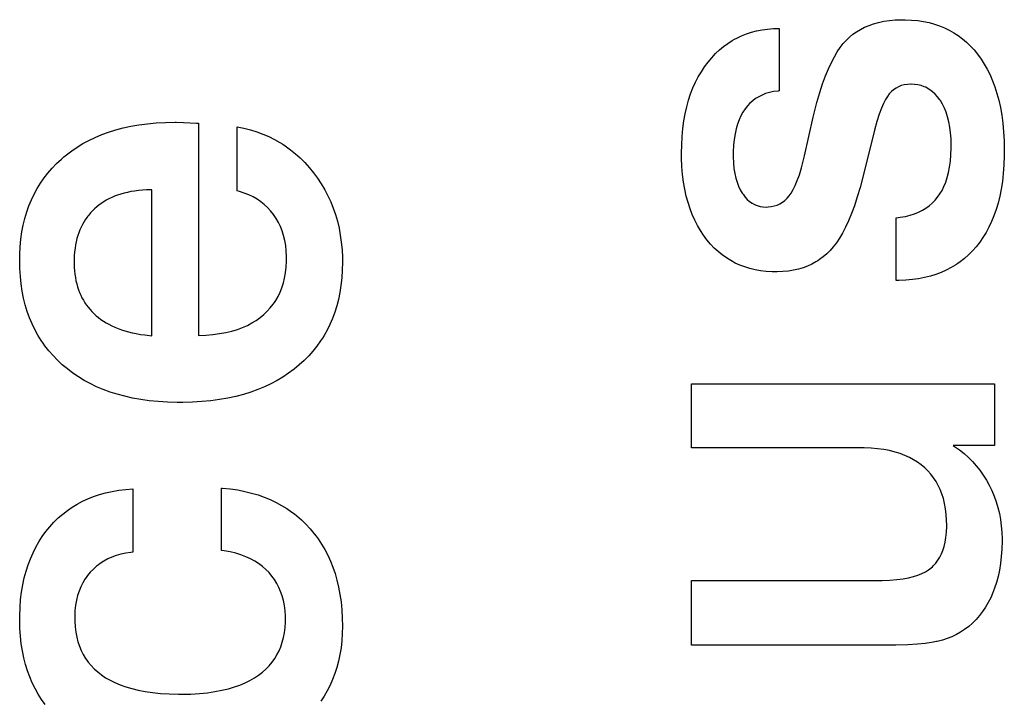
# Paper-space layout '170608_CRESCAD_1' of a CAD drawing. Header units: inches. Extents: x 0 to 17, y 0 to 11.
# Tile 97 of 139: x 15.1631 to 15.2582, y 6.3196 to 6.3853. Entities that reach past the tile are written whole.
import ezdxf

# ---------------------------------------------------------------- set-up
doc = ezdxf.new("R2010")
doc.units = ezdxf.units.IN
doc.header["$LTSCALE"] = 0.935
doc.header["$MEASUREMENT"] = 0
doc.linetypes.add('HIDDEN', pattern=[0.2, 0.1, -0.1])
doc.layers.add('DEFAULT_2', color=7, linetype='HIDDEN')

psp = doc.layouts.new('170608_CRESCAD_1')

# ---------------------------------------------------------------- linework, layer by layer
at = {"layer": 'DEFAULT_2', "color": 7, "linetype": 'CONTINUOUS'}
for p, q in [((15.246025, 6.385025), (15.24653, 6.385131)), ((15.24653, 6.385131), (15.247065, 6.38521)), ((15.247065, 6.38521), (15.247634, 6.385261)), ((15.247634, 6.385261), (15.248238, 6.385283)), ((15.248238, 6.385283), (15.248374, 6.385284)), ((15.248374, 6.385284), (15.248601, 6.385282)), ((15.248601, 6.385282), (15.249215, 6.385255)), ((15.249215, 6.385255), (15.249802, 6.385199)), ((15.249802, 6.385199), (15.250364, 6.385114)), ((15.233742, 6.384076), (15.234246, 6.384207)), ((15.234246, 6.384207), (15.23477, 6.38431)), ((15.23477, 6.38431), (15.235314, 6.384384)), ((15.235314, 6.384384), (15.23588, 6.384428)), ((15.23588, 6.384428), (15.236431, 6.384441)), ((15.236431, 6.384441), (15.236431, 6.37841)), ((15.243903, 6.384125), (15.24428, 6.384354)), ((15.24428, 6.384354), (15.244679, 6.384558)), ((15.244679, 6.384558), (15.245103, 6.384738)), ((15.245103, 6.384738), (15.24555, 6.384894)), ((15.24555, 6.384894), (15.246025, 6.385025)), ((15.250364, 6.385114), (15.250902, 6.385)), ((15.250902, 6.385), (15.251419, 6.38486)), ((15.251419, 6.38486), (15.251915, 6.384692)), ((15.251915, 6.384692), (15.25239, 6.384498)), ((15.25239, 6.384498), (15.252847, 6.384277)), ((15.252847, 6.384277), (15.253288, 6.384029)), ((15.231472, 6.383003), (15.231895, 6.383274)), ((15.231895, 6.383274), (15.232113, 6.383399)), ((15.232113, 6.383399), (15.232334, 6.383516)), ((15.232334, 6.383516), (15.232786, 6.383731)), ((15.232786, 6.383731), (15.233255, 6.383918)), ((15.233255, 6.383918), (15.233742, 6.384076)), ((15.242609, 6.382972), (15.242894, 6.383292)), ((15.242894, 6.383292), (15.24321, 6.383595)), ((15.24321, 6.383595), (15.243547, 6.383873)), ((15.243547, 6.383873), (15.243903, 6.384125)), ((15.253288, 6.384029), (15.253711, 6.383753)), ((15.253711, 6.383753), (15.254118, 6.383451)), ((15.254118, 6.383451), (15.254509, 6.383119)), ((15.230287, 6.382012), (15.230668, 6.382373)), ((15.230668, 6.382373), (15.231063, 6.382703)), ((15.231063, 6.382703), (15.231472, 6.383003)), ((15.242038, 6.382181), (15.242323, 6.382603)), ((15.242323, 6.382603), (15.242609, 6.382972)), ((15.254509, 6.383119), (15.254885, 6.382759)), ((15.254885, 6.382759), (15.255246, 6.382368)), ((15.255246, 6.382368), (15.255593, 6.381945)), ((15.229562, 6.381193), (15.229918, 6.38162)), ((15.229918, 6.38162), (15.230287, 6.382012)), ((15.241469, 6.38116), (15.241753, 6.381702)), ((15.241753, 6.381702), (15.242038, 6.382181)), ((15.255593, 6.381945), (15.255923, 6.381489)), ((15.255923, 6.381489), (15.256232, 6.381008)), ((15.228909, 6.380266), (15.229224, 6.380741)), ((15.229224, 6.380741), (15.229562, 6.381193)), ((15.240903, 6.379866), (15.241185, 6.38055)), ((15.241185, 6.38055), (15.241469, 6.38116)), ((15.256232, 6.381008), (15.256519, 6.380499)), ((15.256519, 6.380499), (15.256786, 6.379963)), ((15.228347, 6.379243), (15.228616, 6.379767)), ((15.228616, 6.379767), (15.228909, 6.380266)), ((15.240624, 6.379102), (15.240903, 6.379866)), ((15.256786, 6.379963), (15.257031, 6.379397)), ((15.227877, 6.378117), (15.228101, 6.378694)), ((15.228101, 6.378694), (15.228347, 6.379243)), ((15.240347, 6.378252), (15.240624, 6.379102)), ((15.247479, 6.378528), (15.247262, 6.378341)), ((15.24771, 6.378686), (15.247479, 6.378528)), ((15.247957, 6.378817), (15.24771, 6.378686)), ((15.248221, 6.378919), (15.247957, 6.378817)), ((15.248503, 6.378994), (15.248221, 6.378919)), ((15.248806, 6.379042), (15.248503, 6.378994)), ((15.249132, 6.379059), (15.248806, 6.379042)), ((15.249161, 6.37906), (15.249132, 6.379059)), ((15.249506, 6.379044), (15.249161, 6.37906)), ((15.249832, 6.378999), (15.249506, 6.379044)), ((15.250142, 6.378924), (15.249832, 6.378999)), ((15.250436, 6.378821), (15.250142, 6.378924)), ((15.250578, 6.378758), (15.250436, 6.378821)), ((15.250716, 6.378688), (15.250578, 6.378758)), ((15.250983, 6.378527), (15.250716, 6.378688)), ((15.251238, 6.378335), (15.250983, 6.378527)), ((15.257031, 6.379397), (15.257254, 6.3788)), ((15.257254, 6.3788), (15.257456, 6.37817)), ((15.227678, 6.377512), (15.227877, 6.378117)), ((15.23415, 6.377672), (15.233866, 6.377463)), ((15.234452, 6.377856), (15.23415, 6.377672)), ((15.234775, 6.378015), (15.234452, 6.377856)), ((15.235121, 6.37815), (15.234775, 6.378015)), ((15.235492, 6.378259), (15.235121, 6.37815)), ((15.235889, 6.378343), (15.235492, 6.378259)), ((15.236316, 6.3784), (15.235889, 6.378343)), ((15.236431, 6.37841), (15.236316, 6.3784)), ((15.240075, 6.377309), (15.240347, 6.378252)), ((15.246698, 6.377585), (15.246505, 6.377206)), ((15.246883, 6.377887), (15.246698, 6.377585)), ((15.247059, 6.378123), (15.246883, 6.377887)), ((15.247262, 6.378341), (15.247059, 6.378123)), ((15.251482, 6.378111), (15.251238, 6.378335)), ((15.251715, 6.377854), (15.251482, 6.378111)), ((15.251937, 6.377559), (15.251715, 6.377854)), ((15.251996, 6.377473), (15.251937, 6.377559)), ((15.257456, 6.37817), (15.257634, 6.377507)), ((15.22735, 6.37621), (15.227502, 6.376877)), ((15.227502, 6.376877), (15.227678, 6.377512)), ((15.233128, 6.376674), (15.232916, 6.376352)), ((15.233356, 6.376965), (15.233128, 6.376674)), ((15.233602, 6.377227), (15.233356, 6.376965)), ((15.233866, 6.377463), (15.233602, 6.377227)), ((15.239807, 6.376265), (15.240075, 6.377309)), ((15.246303, 6.376736), (15.246092, 6.376162)), ((15.246505, 6.377206), (15.246303, 6.376736)), ((15.2522, 6.377127), (15.251996, 6.377473)), ((15.252386, 6.376752), (15.2522, 6.377127)), ((15.25255, 6.376346), (15.252386, 6.376752)), ((15.257634, 6.377507), (15.257789, 6.376807)), ((15.257789, 6.376807), (15.257919, 6.376069)), ((15.227225, 6.37551), (15.22735, 6.37621)), ((15.232551, 6.37562), (15.232399, 6.375206)), ((15.232724, 6.376002), (15.232551, 6.37562)), ((15.232916, 6.376352), (15.232724, 6.376002)), ((15.238876, 6.372154), (15.239717, 6.375886)), ((15.239717, 6.375886), (15.239807, 6.376265)), ((15.246092, 6.376162), (15.245872, 6.375469)), ((15.252693, 6.375908), (15.25255, 6.376346)), ((15.252813, 6.375434), (15.252693, 6.375908)), ((15.257919, 6.376069), (15.258023, 6.375291)), ((15.172352, 6.374645), (15.173069, 6.374835)), ((15.173069, 6.374835), (15.173816, 6.374998)), ((15.173816, 6.374998), (15.174597, 6.375135)), ((15.174597, 6.375135), (15.175413, 6.375244)), ((15.175413, 6.375244), (15.176265, 6.375324)), ((15.176265, 6.375324), (15.177155, 6.375375)), ((15.177155, 6.375375), (15.178085, 6.375394)), ((15.178085, 6.375394), (15.178188, 6.375394)), ((15.178188, 6.375394), (15.178891, 6.375378)), ((15.178891, 6.375378), (15.180151, 6.375312)), ((15.180151, 6.375312), (15.180159, 6.375312)), ((15.180159, 6.375312), (15.180202, 6.375303)), ((15.180202, 6.375303), (15.180352, 6.375284)), ((15.180352, 6.375284), (15.180352, 6.354815)), ((15.184077, 6.374957), (15.184735, 6.374821)), ((15.184077, 6.36876), (15.184077, 6.374957)), ((15.184735, 6.374821), (15.185369, 6.374657)), ((15.227054, 6.374003), (15.227126, 6.374775)), ((15.227126, 6.374775), (15.227225, 6.37551)), ((15.23227, 6.374755), (15.232162, 6.374267)), ((15.232399, 6.375206), (15.23227, 6.374755)), ((15.245872, 6.375469), (15.245643, 6.374638)), ((15.252909, 6.374923), (15.252813, 6.375434)), ((15.25298, 6.374371), (15.252909, 6.374923)), ((15.258023, 6.375291), (15.2581, 6.374472)), ((15.169773, 6.373638), (15.170377, 6.373926)), ((15.170377, 6.373926), (15.171007, 6.374191)), ((15.171007, 6.374191), (15.171665, 6.37443)), ((15.171665, 6.37443), (15.172352, 6.374645)), ((15.185369, 6.374657), (15.18598, 6.374465)), ((15.18598, 6.374465), (15.186569, 6.374246)), ((15.186569, 6.374246), (15.187138, 6.374)), ((15.187138, 6.374), (15.187687, 6.373726)), ((15.187687, 6.373726), (15.188218, 6.373425)), ((15.227011, 6.373192), (15.227054, 6.374003)), ((15.232078, 6.373737), (15.232021, 6.373163)), ((15.232162, 6.374267), (15.232078, 6.373737)), ((15.245643, 6.374638), (15.244497, 6.370095)), ((15.253024, 6.373777), (15.25298, 6.374371)), ((15.253038, 6.373154), (15.253024, 6.373777)), ((15.2581, 6.374472), (15.258149, 6.373608)), ((15.168105, 6.372628), (15.168638, 6.372989)), ((15.168638, 6.372989), (15.169193, 6.373326)), ((15.169193, 6.373326), (15.169773, 6.373638)), ((15.188218, 6.373425), (15.188477, 6.373264)), ((15.188477, 6.373264), (15.188731, 6.373097)), ((15.188731, 6.373097), (15.189227, 6.37274)), ((15.226999, 6.372426), (15.227011, 6.373192)), ((15.232021, 6.373163), (15.231991, 6.372541)), ((15.253012, 6.372257), (15.253037, 6.372931)), ((15.253037, 6.372931), (15.253038, 6.373154)), ((15.258149, 6.373608), (15.258168, 6.372699)), ((15.166645, 6.371401), (15.167106, 6.371831)), ((15.167106, 6.371831), (15.167348, 6.37204)), ((15.167348, 6.37204), (15.167595, 6.372242)), ((15.167595, 6.372242), (15.168105, 6.372628)), ((15.189227, 6.37274), (15.189705, 6.372355)), ((15.189705, 6.372355), (15.190166, 6.371941)), ((15.190166, 6.371941), (15.190611, 6.371498)), ((15.227005, 6.371908), (15.226999, 6.372426)), ((15.227039, 6.371104), (15.227005, 6.371908)), ((15.231991, 6.372541), (15.231987, 6.372213)), ((15.231987, 6.372213), (15.231988, 6.372056)), ((15.231988, 6.372056), (15.232011, 6.371473)), ((15.238782, 6.371754), (15.238876, 6.372154)), ((15.252959, 6.371636), (15.253012, 6.372257)), ((15.258164, 6.372135), (15.258133, 6.371273)), ((15.258168, 6.372591), (15.258164, 6.372135)), ((15.258168, 6.372699), (15.258168, 6.372591)), ((15.16581, 6.37049), (15.166213, 6.370954)), ((15.166213, 6.370954), (15.166645, 6.371401)), ((15.190611, 6.371498), (15.19104, 6.371023)), ((15.19104, 6.371023), (15.191454, 6.370516)), ((15.227102, 6.370339), (15.227039, 6.371104)), ((15.232011, 6.371473), (15.232061, 6.370939)), ((15.232061, 6.370939), (15.232138, 6.37045)), ((15.238376, 6.370312), (15.238578, 6.370976)), ((15.238578, 6.370976), (15.238782, 6.371754)), ((15.252778, 6.370535), (15.252881, 6.371063)), ((15.252881, 6.371063), (15.252959, 6.371636)), ((15.258133, 6.371273), (15.258073, 6.370456)), ((15.165089, 6.36951), (15.165435, 6.370009)), ((15.165435, 6.370009), (15.16581, 6.37049)), ((15.191454, 6.370516), (15.191847, 6.369981)), ((15.191847, 6.369981), (15.192209, 6.369433)), ((15.227193, 6.369612), (15.227102, 6.370339)), ((15.232138, 6.37045), (15.232238, 6.370002)), ((15.232238, 6.370002), (15.232361, 6.369592)), ((15.238174, 6.369751), (15.238376, 6.370312)), ((15.244497, 6.370095), (15.244241, 6.369107)), ((15.252506, 6.369603), (15.252653, 6.37005)), ((15.252653, 6.37005), (15.252778, 6.370535)), ((15.258073, 6.370456), (15.257985, 6.36968)), ((15.164478, 6.368458), (15.16477, 6.368993)), ((15.16477, 6.368993), (15.165089, 6.36951)), ((15.192209, 6.369433), (15.192542, 6.368871)), ((15.227311, 6.36892), (15.227193, 6.369612)), ((15.232361, 6.369592), (15.232505, 6.369215)), ((15.232505, 6.369215), (15.23267, 6.368871)), ((15.237779, 6.368885), (15.237975, 6.369278)), ((15.237975, 6.369278), (15.238174, 6.369751)), ((15.244241, 6.369107), (15.24397, 6.368176)), ((15.252153, 6.368816), (15.252339, 6.369193)), ((15.252339, 6.369193), (15.252506, 6.369603)), ((15.257985, 6.36968), (15.25787, 6.368944)), ((15.164213, 6.367902), (15.164478, 6.368458)), ((15.171969, 6.368123), (15.171701, 6.367995)), ((15.172248, 6.368242), (15.171969, 6.368123)), ((15.172538, 6.368352), (15.172248, 6.368242)), ((15.17284, 6.368452), (15.172538, 6.368352)), ((15.173155, 6.368542), (15.17284, 6.368452)), ((15.173482, 6.368622), (15.173155, 6.368542)), ((15.173824, 6.368692), (15.173482, 6.368622)), ((15.174179, 6.368751), (15.173824, 6.368692)), ((15.17455, 6.368799), (15.174179, 6.368751)), ((15.174936, 6.368836), (15.17455, 6.368799)), ((15.175339, 6.368861), (15.174936, 6.368836)), ((15.175758, 6.368873), (15.175339, 6.368861)), ((15.175853, 6.368874), (15.175758, 6.368873)), ((15.175853, 6.354788), (15.175853, 6.368874)), ((15.184296, 6.368701), (15.184077, 6.36876)), ((15.184763, 6.368551), (15.184296, 6.368701)), ((15.1852, 6.368377), (15.184763, 6.368551)), ((15.185612, 6.368179), (15.1852, 6.368377)), ((15.185998, 6.367957), (15.185612, 6.368179)), ((15.192542, 6.368871), (15.192844, 6.368295)), ((15.192844, 6.368295), (15.193116, 6.367704)), ((15.227454, 6.368263), (15.227311, 6.36892)), ((15.227623, 6.367638), (15.227454, 6.368263)), ((15.23267, 6.368871), (15.232856, 6.368556)), ((15.232856, 6.368556), (15.232934, 6.368437)), ((15.232934, 6.368437), (15.233137, 6.368169)), ((15.233137, 6.368169), (15.233349, 6.367939)), ((15.236965, 6.367845), (15.237186, 6.368053)), ((15.237186, 6.368053), (15.237395, 6.368296)), ((15.237395, 6.368296), (15.237586, 6.36856)), ((15.237586, 6.36856), (15.237779, 6.368885)), ((15.24397, 6.368176), (15.243692, 6.367331)), ((15.251476, 6.367858), (15.251724, 6.368154)), ((15.251724, 6.368154), (15.251948, 6.368471)), ((15.251948, 6.368471), (15.252153, 6.368816)), ((15.257731, 6.368246), (15.257566, 6.367584)), ((15.25787, 6.368944), (15.257731, 6.368246)), ((15.163765, 6.36673), (15.163976, 6.367327)), ((15.163976, 6.367327), (15.164213, 6.367902)), ((15.170516, 6.367213), (15.170307, 6.367028)), ((15.170734, 6.367388), (15.170516, 6.367213)), ((15.170961, 6.367554), (15.170734, 6.367388)), ((15.171198, 6.36771), (15.170961, 6.367554)), ((15.171444, 6.367857), (15.171198, 6.36771)), ((15.171701, 6.367995), (15.171444, 6.367857)), ((15.18636, 6.367711), (15.185998, 6.367957)), ((15.186699, 6.36744), (15.18636, 6.367711)), ((15.187018, 6.367145), (15.186699, 6.36744)), ((15.187315, 6.366824), (15.187018, 6.367145)), ((15.193116, 6.367704), (15.19336, 6.367097)), ((15.19336, 6.367097), (15.193575, 6.366474)), ((15.227815, 6.367043), (15.227623, 6.367638)), ((15.233349, 6.367939), (15.233571, 6.367744)), ((15.233571, 6.367744), (15.233803, 6.367581)), ((15.233803, 6.367581), (15.234047, 6.367448)), ((15.234047, 6.367448), (15.234304, 6.367344)), ((15.234304, 6.367344), (15.234574, 6.36727)), ((15.234574, 6.36727), (15.234859, 6.367225)), ((15.234859, 6.367225), (15.235163, 6.367209)), ((15.235163, 6.367209), (15.23535, 6.367214)), ((15.23535, 6.367214), (15.235659, 6.367247)), ((15.235659, 6.367247), (15.23595, 6.367309)), ((15.23595, 6.367309), (15.236225, 6.367399)), ((15.236225, 6.367399), (15.236485, 6.367519)), ((15.236485, 6.367519), (15.236732, 6.367667)), ((15.236732, 6.367667), (15.236965, 6.367845)), ((15.243692, 6.367331), (15.24341, 6.366566)), ((15.250256, 6.366904), (15.250597, 6.367109)), ((15.250597, 6.367109), (15.250912, 6.367336)), ((15.250912, 6.367336), (15.251205, 6.367585)), ((15.251205, 6.367585), (15.251343, 6.367719)), ((15.251343, 6.367719), (15.251476, 6.367858)), ((15.257566, 6.367584), (15.257379, 6.366955)), ((15.163425, 6.365466), (15.163581, 6.36611)), ((15.163581, 6.36611), (15.163765, 6.36673)), ((15.169575, 6.366206), (15.169418, 6.365981)), ((15.169657, 6.366316), (15.169575, 6.366206)), ((15.169742, 6.366423), (15.169657, 6.366316)), ((15.169919, 6.366632), (15.169742, 6.366423)), ((15.170108, 6.366834), (15.169919, 6.366632)), ((15.170307, 6.367028), (15.170108, 6.366834)), ((15.187591, 6.366477), (15.187315, 6.366824)), ((15.18772, 6.366296), (15.187591, 6.366477)), ((15.187842, 6.36611), (15.18772, 6.366296)), ((15.188065, 6.365727), (15.187842, 6.36611)), ((15.193575, 6.366474), (15.19376, 6.365834)), ((15.22803, 6.366477), (15.227815, 6.367043)), ((15.228269, 6.365939), (15.22803, 6.366477)), ((15.24341, 6.366566), (15.243123, 6.365876)), ((15.247724, 6.366166), (15.248124, 6.366217)), ((15.247724, 6.360111), (15.247724, 6.366166)), ((15.248124, 6.366217), (15.248615, 6.366307)), ((15.248615, 6.366307), (15.249072, 6.366422)), ((15.249072, 6.366422), (15.249496, 6.36656)), ((15.249496, 6.36656), (15.24989, 6.366721)), ((15.24989, 6.366721), (15.250256, 6.366904)), ((15.257168, 6.366359), (15.256936, 6.365794)), ((15.257379, 6.366955), (15.257168, 6.366359)), ((15.163297, 6.364797), (15.163425, 6.365466)), ((15.169011, 6.365255), (15.168895, 6.364996)), ((15.169136, 6.365506), (15.169011, 6.365255)), ((15.169272, 6.365748), (15.169136, 6.365506)), ((15.169418, 6.365981), (15.169272, 6.365748)), ((15.18826, 6.365324), (15.188065, 6.365727)), ((15.188428, 6.364902), (15.18826, 6.365324)), ((15.19376, 6.365834), (15.193917, 6.365176)), ((15.193917, 6.365176), (15.194043, 6.364498)), ((15.22853, 6.365427), (15.228269, 6.365939)), ((15.228814, 6.36494), (15.22853, 6.365427)), ((15.242833, 6.365255), (15.24254, 6.364698)), ((15.243123, 6.365876), (15.242833, 6.365255)), ((15.256681, 6.365258), (15.256405, 6.364749)), ((15.256936, 6.365794), (15.256681, 6.365258)), ((15.163198, 6.364102), (15.163297, 6.364797)), ((15.168695, 6.364447), (15.168611, 6.364158)), ((15.16879, 6.364726), (15.168695, 6.364447)), ((15.168895, 6.364996), (15.16879, 6.364726)), ((15.188569, 6.364458), (15.188428, 6.364902)), ((15.188683, 6.363992), (15.188569, 6.364458)), ((15.194043, 6.364498), (15.19414, 6.363801)), ((15.229121, 6.364477), (15.228814, 6.36494)), ((15.229451, 6.364036), (15.229121, 6.364477)), ((15.24254, 6.364698), (15.242245, 6.364201)), ((15.256107, 6.364267), (15.255788, 6.363811)), ((15.256405, 6.364749), (15.256107, 6.364267)), ((15.163088, 6.362626), (15.163128, 6.363379)), ((15.163128, 6.363379), (15.163198, 6.364102)), ((15.168475, 6.363545), (15.168423, 6.363222)), ((15.168537, 6.363857), (15.168475, 6.363545)), ((15.168611, 6.364158), (15.168537, 6.363857)), ((15.188768, 6.363501), (15.188683, 6.363992)), ((15.188824, 6.362984), (15.188768, 6.363501)), ((15.19414, 6.363801), (15.194207, 6.363081)), ((15.229799, 6.363625), (15.229451, 6.364036)), ((15.230161, 6.363247), (15.229799, 6.363625)), ((15.241648, 6.363368), (15.241347, 6.363024)), ((15.241947, 6.363759), (15.241648, 6.363368)), ((15.242245, 6.364201), (15.241947, 6.363759)), ((15.255447, 6.363378), (15.255086, 6.362971)), ((15.255788, 6.363811), (15.255447, 6.363378)), ((15.16308, 6.362052), (15.163088, 6.362626)), ((15.168354, 6.362537), (15.168338, 6.362175)), ((15.168383, 6.362886), (15.168354, 6.362537)), ((15.168423, 6.363222), (15.168383, 6.362886)), ((15.18885, 6.362439), (15.188824, 6.362984)), ((15.188851, 6.362264), (15.18885, 6.362439)), ((15.194207, 6.363081), (15.194242, 6.36234)), ((15.194242, 6.36234), (15.194248, 6.361886)), ((15.230536, 6.3629), (15.230161, 6.363247)), ((15.230925, 6.362583), (15.230536, 6.3629)), ((15.231329, 6.362295), (15.230925, 6.362583)), ((15.240688, 6.362409), (15.240334, 6.362143)), ((15.241026, 6.362702), (15.240688, 6.362409)), ((15.241347, 6.363024), (15.241026, 6.362702)), ((15.254708, 6.362593), (15.254314, 6.362244)), ((15.255086, 6.362971), (15.254708, 6.362593)), ((15.163095, 6.361275), (15.16308, 6.362052)), ((15.168338, 6.362175), (15.168334, 6.361886)), ((15.168334, 6.361886), (15.168335, 6.361742)), ((15.168335, 6.361742), (15.168347, 6.361387)), ((15.168347, 6.361387), (15.168371, 6.361044)), ((15.188754, 6.360862), (15.188816, 6.361398)), ((15.188816, 6.361398), (15.188847, 6.361967)), ((15.188847, 6.361967), (15.188851, 6.362264)), ((15.194248, 6.361879), (15.194231, 6.361106)), ((15.194248, 6.361886), (15.194248, 6.361879)), ((15.231748, 6.362035), (15.231329, 6.362295)), ((15.232183, 6.361804), (15.231748, 6.362035)), ((15.232634, 6.361599), (15.232183, 6.361804)), ((15.233102, 6.361423), (15.232634, 6.361599)), ((15.233589, 6.361274), (15.233102, 6.361423)), ((15.239164, 6.361506), (15.238736, 6.361346)), ((15.239572, 6.361692), (15.239164, 6.361506)), ((15.239962, 6.361904), (15.239572, 6.361692)), ((15.24015, 6.362021), (15.239962, 6.361904)), ((15.240334, 6.362143), (15.24015, 6.362021)), ((15.253024, 6.361355), (15.252557, 6.361112)), ((15.253472, 6.361625), (15.253024, 6.361355)), ((15.253689, 6.36177), (15.253472, 6.361625)), ((15.253902, 6.361921), (15.253689, 6.36177)), ((15.254314, 6.362244), (15.253902, 6.361921)), ((15.163142, 6.360514), (15.163095, 6.361275)), ((15.163219, 6.359782), (15.163142, 6.360514)), ((15.168371, 6.361044), (15.168407, 6.360714)), ((15.168407, 6.360714), (15.168454, 6.360395)), ((15.188664, 6.360355), (15.188754, 6.360862)), ((15.194231, 6.361106), (15.194184, 6.360363)), ((15.234095, 6.361152), (15.233589, 6.361274)), ((15.234622, 6.361059), (15.234095, 6.361152)), ((15.235171, 6.360994), (15.234622, 6.361059)), ((15.235743, 6.360959), (15.235171, 6.360994)), ((15.236116, 6.360953), (15.235743, 6.360959)), ((15.236229, 6.360954), (15.236116, 6.360953)), ((15.236785, 6.360975), (15.236229, 6.360954)), ((15.237311, 6.361026), (15.236785, 6.360975)), ((15.237811, 6.361106), (15.237311, 6.361026)), ((15.238285, 6.361213), (15.237811, 6.361106)), ((15.238736, 6.361346), (15.238285, 6.361213)), ((15.251031, 6.360536), (15.250476, 6.360396)), ((15.251562, 6.360702), (15.251031, 6.360536)), ((15.25207, 6.360894), (15.251562, 6.360702)), ((15.252557, 6.361112), (15.25207, 6.360894)), ((15.163325, 6.359079), (15.163219, 6.359782)), ((15.168454, 6.360395), (15.168513, 6.360088)), ((15.168513, 6.360088), (15.168583, 6.359791)), ((15.168583, 6.359791), (15.168664, 6.359505)), ((15.168664, 6.359505), (15.168756, 6.359228)), ((15.188403, 6.35942), (15.188547, 6.359875)), ((15.188547, 6.359875), (15.188664, 6.360355)), ((15.194106, 6.359648), (15.193998, 6.35896)), ((15.194184, 6.360363), (15.194106, 6.359648)), ((15.247987, 6.360113), (15.247724, 6.360111)), ((15.248653, 6.36014), (15.247987, 6.360113)), ((15.249289, 6.360197), (15.248653, 6.36014)), ((15.249896, 6.360283), (15.249289, 6.360197)), ((15.250476, 6.360396), (15.249896, 6.360283)), ((15.16346, 6.358403), (15.163325, 6.359079)), ((15.168756, 6.359228), (15.168858, 6.35896)), ((15.168858, 6.35896), (15.168971, 6.358701)), ((15.168971, 6.358701), (15.169094, 6.358451)), ((15.187812, 6.358192), (15.188035, 6.358581)), ((15.188035, 6.358581), (15.188232, 6.358989)), ((15.188232, 6.358989), (15.188403, 6.35942)), ((15.193998, 6.35896), (15.193862, 6.358298)), ((15.163623, 6.357752), (15.16346, 6.358403)), ((15.163812, 6.357126), (15.163623, 6.357752)), ((15.169094, 6.358451), (15.169228, 6.358209)), ((15.169228, 6.358209), (15.169373, 6.357974)), ((15.169373, 6.357974), (15.16945, 6.35786)), ((15.16945, 6.35786), (15.169529, 6.357747)), ((15.169529, 6.357747), (15.169695, 6.357527)), ((15.187285, 6.357473), (15.187562, 6.357823)), ((15.187562, 6.357823), (15.18769, 6.358005)), ((15.18769, 6.358005), (15.187812, 6.358192)), ((15.193698, 6.35766), (15.193507, 6.357045)), ((15.193862, 6.358298), (15.193698, 6.35766)), ((15.164029, 6.356523), (15.163812, 6.357126)), ((15.169695, 6.357527), (15.169873, 6.357315)), ((15.169873, 6.357315), (15.170063, 6.357109)), ((15.170063, 6.357109), (15.170264, 6.35691)), ((15.170264, 6.35691), (15.170476, 6.356719)), ((15.170476, 6.356719), (15.170698, 6.356536)), ((15.186292, 6.356535), (15.186646, 6.356827)), ((15.186646, 6.356827), (15.18698, 6.357142)), ((15.18698, 6.357142), (15.187285, 6.357473)), ((15.193507, 6.357045), (15.193288, 6.356453)), ((15.164272, 6.355943), (15.164029, 6.356523)), ((15.164542, 6.355383), (15.164272, 6.355943)), ((15.170698, 6.356536), (15.170932, 6.356361)), ((15.170932, 6.356361), (15.171176, 6.356194)), ((15.171176, 6.356194), (15.171432, 6.356036)), ((15.171432, 6.356036), (15.1717, 6.355886)), ((15.1717, 6.355886), (15.17198, 6.355744)), ((15.17198, 6.355744), (15.172274, 6.35561)), ((15.184599, 6.355582), (15.185066, 6.355788)), ((15.185066, 6.355788), (15.185503, 6.356015)), ((15.185503, 6.356015), (15.185911, 6.356264)), ((15.185911, 6.356264), (15.186292, 6.356535)), ((15.193042, 6.355881), (15.192771, 6.355329)), ((15.193288, 6.356453), (15.193042, 6.355881)), ((15.164839, 6.354843), (15.164542, 6.355383)), ((15.165162, 6.354323), (15.164839, 6.354843)), ((15.172274, 6.35561), (15.172581, 6.355485)), ((15.172581, 6.355485), (15.172902, 6.355368)), ((15.172902, 6.355368), (15.173238, 6.35526)), ((15.173238, 6.35526), (15.173589, 6.355161)), ((15.173589, 6.355161), (15.173956, 6.355071)), ((15.173956, 6.355071), (15.174341, 6.354991)), ((15.174341, 6.354991), (15.174743, 6.35492)), ((15.174743, 6.35492), (15.175163, 6.35486)), ((15.175163, 6.35486), (15.175603, 6.35481)), ((15.175603, 6.35481), (15.175853, 6.354788)), ((15.180352, 6.354815), (15.181044, 6.354843)), ((15.181044, 6.354843), (15.181738, 6.354902)), ((15.181738, 6.354902), (15.182388, 6.354988)), ((15.182388, 6.354988), (15.182997, 6.3551)), ((15.182997, 6.3551), (15.183567, 6.355237)), ((15.183567, 6.355237), (15.1841, 6.355398)), ((15.1841, 6.355398), (15.184599, 6.355582)), ((15.192471, 6.354796), (15.19231, 6.354536)), ((15.192771, 6.355329), (15.192471, 6.354796)), ((15.165334, 6.35407), (15.165162, 6.354323)), ((15.165513, 6.353821), (15.165334, 6.35407)), ((15.165892, 6.353338), (15.165513, 6.353821)), ((15.191787, 6.353784), (15.191404, 6.353305)), ((15.192143, 6.354281), (15.191787, 6.353784)), ((15.19231, 6.354536), (15.192143, 6.354281)), ((15.166298, 6.352872), (15.165892, 6.353338)), ((15.166732, 6.352424), (15.166298, 6.352872)), ((15.190991, 6.352842), (15.190549, 6.352396)), ((15.191404, 6.353305), (15.190991, 6.352842)), ((15.167197, 6.351993), (15.166732, 6.352424)), ((15.167691, 6.351577), (15.167197, 6.351993)), ((15.190076, 6.351965), (15.189574, 6.351552)), ((15.190549, 6.352396), (15.190076, 6.351965)), ((15.168208, 6.351187), (15.167691, 6.351577)), ((15.168746, 6.350821), (15.168208, 6.351187)), ((15.18905, 6.351164), (15.188503, 6.350801)), ((15.189574, 6.351552), (15.18905, 6.351164)), ((15.169308, 6.35048), (15.168746, 6.350821)), ((15.169894, 6.350162), (15.169308, 6.35048)), ((15.170506, 6.349868), (15.169894, 6.350162)), ((15.187339, 6.350146), (15.186718, 6.349854)), ((15.187933, 6.350461), (15.187339, 6.350146)), ((15.188503, 6.350801), (15.187933, 6.350461)), ((15.227951, 6.350158), (15.257215, 6.350158)), ((15.227951, 6.343961), (15.227951, 6.350158)), ((15.257215, 6.350158), (15.257215, 6.344201)), ((15.171143, 6.349599), (15.170506, 6.349868)), ((15.171808, 6.349354), (15.171143, 6.349599)), ((15.172502, 6.349134), (15.171808, 6.349354)), ((15.173225, 6.348939), (15.172502, 6.349134)), ((15.184693, 6.349124), (15.183958, 6.34893)), ((15.185397, 6.349343), (15.184693, 6.349124)), ((15.186072, 6.349586), (15.185397, 6.349343)), ((15.186718, 6.349854), (15.186072, 6.349586)), ((15.173979, 6.34877), (15.173225, 6.348939)), ((15.174767, 6.348628), (15.173979, 6.34877)), ((15.175588, 6.348513), (15.174767, 6.348628)), ((15.176446, 6.348427), (15.175588, 6.348513)), ((15.177341, 6.34837), (15.176446, 6.348427)), ((15.178275, 6.348344), (15.177341, 6.34837)), ((15.178566, 6.348343), (15.178275, 6.348344)), ((15.17882, 6.348344), (15.178566, 6.348343)), ((15.179772, 6.348368), (15.17882, 6.348344)), ((15.180682, 6.348424), (15.179772, 6.348368)), ((15.181554, 6.348508), (15.180682, 6.348424)), ((15.18239, 6.348622), (15.181554, 6.348508)), ((15.183191, 6.348763), (15.18239, 6.348622)), ((15.183958, 6.34893), (15.183191, 6.348763)), ((15.244383, 6.343961), (15.227951, 6.343961)), ((15.244623, 6.343959), (15.244383, 6.343961)), ((15.245297, 6.343934), (15.244623, 6.343959)), ((15.245931, 6.343881), (15.245297, 6.343934)), ((15.246527, 6.3438), (15.245931, 6.343881)), ((15.247087, 6.343694), (15.246527, 6.3438)), ((15.247613, 6.343565), (15.247087, 6.343694)), ((15.248106, 6.343412), (15.247613, 6.343565)), ((15.24857, 6.343236), (15.248106, 6.343412)), ((15.257215, 6.344201), (15.253223, 6.344201)), ((15.253223, 6.344201), (15.253366, 6.344107)), ((15.253366, 6.344107), (15.253835, 6.343772)), ((15.253835, 6.343772), (15.254279, 6.343418)), ((15.254279, 6.343418), (15.254698, 6.343043)), ((15.249004, 6.343039), (15.24857, 6.343236)), ((15.249411, 6.342821), (15.249004, 6.343039)), ((15.249793, 6.342582), (15.249411, 6.342821)), ((15.25015, 6.342322), (15.249793, 6.342582)), ((15.254698, 6.343043), (15.255092, 6.342648)), ((15.255092, 6.342648), (15.255463, 6.342233)), ((15.250484, 6.34204), (15.25015, 6.342322)), ((15.250794, 6.341741), (15.250484, 6.34204)), ((15.251078, 6.341423), (15.250794, 6.341741)), ((15.251339, 6.341085), (15.251078, 6.341423)), ((15.255463, 6.342233), (15.255811, 6.341797)), ((15.255811, 6.341797), (15.256136, 6.341339)), ((15.251575, 6.340727), (15.251339, 6.341085)), ((15.251788, 6.340348), (15.251575, 6.340727)), ((15.256136, 6.341339), (15.256437, 6.34086)), ((15.256437, 6.34086), (15.256715, 6.340359)), ((15.170788, 6.339466), (15.171382, 6.339631)), ((15.171382, 6.339631), (15.172, 6.339768)), ((15.172, 6.339768), (15.172644, 6.339877)), ((15.172644, 6.339877), (15.173315, 6.339958)), ((15.173315, 6.339958), (15.174003, 6.340008)), ((15.174003, 6.340008), (15.174003, 6.33389)), ((15.182584, 6.340091), (15.182677, 6.340084)), ((15.182584, 6.334063), (15.182584, 6.340091)), ((15.182677, 6.340084), (15.183422, 6.340006)), ((15.183422, 6.340006), (15.184136, 6.339899)), ((15.184136, 6.339899), (15.18482, 6.339765)), ((15.18482, 6.339765), (15.185475, 6.339604)), ((15.185475, 6.339604), (15.186104, 6.339417)), ((15.251977, 6.339947), (15.251788, 6.340348)), ((15.252142, 6.339521), (15.251977, 6.339947)), ((15.252284, 6.33907), (15.252142, 6.339521)), ((15.256715, 6.340359), (15.256969, 6.339835)), ((15.256969, 6.339835), (15.257194, 6.3393)), ((15.168152, 6.338247), (15.168638, 6.338544)), ((15.168638, 6.338544), (15.169144, 6.338814)), ((15.169144, 6.338814), (15.169671, 6.339058)), ((15.169671, 6.339058), (15.170218, 6.339275)), ((15.170218, 6.339275), (15.170788, 6.339466)), ((15.186104, 6.339417), (15.186705, 6.339204)), ((15.186705, 6.339204), (15.187283, 6.338966)), ((15.187283, 6.338966), (15.187838, 6.338703)), ((15.187838, 6.338703), (15.188371, 6.338415)), ((15.252401, 6.338591), (15.252284, 6.33907)), ((15.252493, 6.338083), (15.252401, 6.338591)), ((15.257194, 6.3393), (15.257389, 6.338755)), ((15.257389, 6.338755), (15.257555, 6.338197)), ((15.167235, 6.337574), (15.167684, 6.337924)), ((15.167684, 6.337924), (15.168152, 6.338247)), ((15.188371, 6.338415), (15.188882, 6.338101)), ((15.188882, 6.338101), (15.189372, 6.337762)), ((15.189372, 6.337762), (15.18961, 6.337582)), ((15.252558, 6.337544), (15.252493, 6.338083)), ((15.257555, 6.338197), (15.257692, 6.337627)), ((15.257692, 6.337627), (15.2578, 6.337043)), ((15.165993, 6.336355), (15.16639, 6.33679)), ((15.16639, 6.33679), (15.166803, 6.337196)), ((15.166803, 6.337196), (15.167235, 6.337574)), ((15.18961, 6.337582), (15.189843, 6.337396)), ((15.189843, 6.337396), (15.190294, 6.337005)), ((15.190294, 6.337005), (15.190726, 6.336587)), ((15.252596, 6.336972), (15.252558, 6.337544)), ((15.252605, 6.336504), (15.252596, 6.336972)), ((15.2578, 6.337043), (15.257879, 6.336445)), ((15.165265, 6.335409), (15.165616, 6.335892)), ((15.165616, 6.335892), (15.165993, 6.336355)), ((15.190726, 6.336587), (15.191139, 6.336142)), ((15.191139, 6.336142), (15.191529, 6.335676)), ((15.252534, 6.335329), (15.252583, 6.335827)), ((15.252583, 6.335827), (15.252604, 6.336372)), ((15.252604, 6.336372), (15.252605, 6.336504)), ((15.257879, 6.336445), (15.257928, 6.335831)), ((15.257928, 6.335831), (15.257947, 6.3352)), ((15.164641, 6.334383), (15.16494, 6.334907)), ((15.16494, 6.334907), (15.165265, 6.335409)), ((15.191529, 6.335676), (15.191714, 6.335435)), ((15.191714, 6.335435), (15.191893, 6.335189)), ((15.191893, 6.335189), (15.192231, 6.334684)), ((15.252362, 6.334455), (15.25246, 6.334872)), ((15.25246, 6.334872), (15.252534, 6.335329)), ((15.257947, 6.334963), (15.257925, 6.334203)), ((15.257947, 6.3352), (15.257947, 6.334963)), ((15.164118, 6.333271), (15.164367, 6.333838)), ((15.164367, 6.333838), (15.164641, 6.334383)), ((15.173316, 6.333799), (15.172844, 6.333699)), ((15.173817, 6.333871), (15.173316, 6.333799)), ((15.174003, 6.33389), (15.173817, 6.333871)), ((15.182829, 6.334027), (15.182584, 6.334063)), ((15.183407, 6.33392), (15.182829, 6.334027)), ((15.183947, 6.333788), (15.183407, 6.33392)), ((15.184451, 6.333633), (15.183947, 6.333788)), ((15.192231, 6.334684), (15.192543, 6.334157)), ((15.192543, 6.334157), (15.19283, 6.33361)), ((15.252101, 6.333724), (15.252242, 6.334073)), ((15.252242, 6.334073), (15.252362, 6.334455)), ((15.257925, 6.334203), (15.257875, 6.333482)), ((15.163895, 6.332679), (15.164118, 6.333271)), ((15.171201, 6.333037), (15.170845, 6.332808)), ((15.171578, 6.333241), (15.171201, 6.333037)), ((15.171976, 6.333419), (15.171578, 6.333241)), ((15.172397, 6.333572), (15.171976, 6.333419)), ((15.172844, 6.333699), (15.172397, 6.333572)), ((15.184922, 6.333455), (15.184451, 6.333633)), ((15.185362, 6.333255), (15.184922, 6.333455)), ((15.185773, 6.333033), (15.185362, 6.333255)), ((15.186157, 6.332789), (15.185773, 6.333033)), ((15.19283, 6.33361), (15.19309, 6.33304)), ((15.19309, 6.33304), (15.193326, 6.332448)), ((15.251337, 6.332605), (15.251559, 6.332847)), ((15.251559, 6.332847), (15.25176, 6.333113)), ((15.25176, 6.333113), (15.251941, 6.333405)), ((15.251941, 6.333405), (15.252101, 6.333724)), ((15.257875, 6.333482), (15.257797, 6.332799)), ((15.163525, 6.33142), (15.163697, 6.332063)), ((15.163697, 6.332063), (15.163895, 6.332679)), ((15.169894, 6.331961), (15.169624, 6.331635)), ((15.170192, 6.33227), (15.169894, 6.331961)), ((15.170509, 6.332552), (15.170192, 6.33227)), ((15.170675, 6.332683), (15.170509, 6.332552)), ((15.170845, 6.332808), (15.170675, 6.332683)), ((15.186514, 6.332524), (15.186157, 6.332789)), ((15.186848, 6.332236), (15.186514, 6.332524)), ((15.187158, 6.331926), (15.186848, 6.332236)), ((15.187437, 6.331598), (15.187158, 6.331926)), ((15.193326, 6.332448), (15.193537, 6.33183)), ((15.250208, 6.331848), (15.250542, 6.332015)), ((15.250542, 6.332015), (15.250836, 6.332194)), ((15.250836, 6.332194), (15.251094, 6.332386)), ((15.251094, 6.332386), (15.251218, 6.332493)), ((15.251218, 6.332493), (15.251337, 6.332605)), ((15.257693, 6.332152), (15.257564, 6.33154)), ((15.257797, 6.332799), (15.257693, 6.332152)), ((15.16338, 6.330751), (15.163525, 6.33142)), ((15.16938, 6.33129), (15.169164, 6.330926)), ((15.169499, 6.331465), (15.16938, 6.33129)), ((15.169624, 6.331635), (15.169499, 6.331465)), ((15.187689, 6.331252), (15.187437, 6.331598)), ((15.187913, 6.330887), (15.187689, 6.331252)), ((15.193537, 6.33183), (15.193721, 6.331187)), ((15.193721, 6.331187), (15.19388, 6.330517)), ((15.227951, 6.33115), (15.245826, 6.33115)), ((15.227951, 6.324926), (15.227951, 6.33115)), ((15.245826, 6.33115), (15.246387, 6.331157)), ((15.246387, 6.331157), (15.247126, 6.331191)), ((15.247126, 6.331191), (15.247791, 6.331251)), ((15.247791, 6.331251), (15.248389, 6.331333)), ((15.248389, 6.331333), (15.248925, 6.331436)), ((15.248925, 6.331436), (15.249403, 6.331558)), ((15.249403, 6.331558), (15.249829, 6.331695)), ((15.249829, 6.331695), (15.250208, 6.331848)), ((15.257411, 6.330962), (15.257236, 6.330417)), ((15.257564, 6.33154), (15.257411, 6.330962)), ((15.163173, 6.329323), (15.163263, 6.330052)), ((15.163263, 6.330052), (15.16338, 6.330751)), ((15.16881, 6.330138), (15.168672, 6.32971)), ((15.168974, 6.330543), (15.16881, 6.330138)), ((15.169164, 6.330926), (15.168974, 6.330543)), ((15.188112, 6.330504), (15.187913, 6.330887)), ((15.188283, 6.3301), (15.188112, 6.330504)), ((15.188429, 6.329674), (15.188283, 6.3301)), ((15.19388, 6.330517), (15.194011, 6.329819)), ((15.257236, 6.330417), (15.257038, 6.329902)), ((15.163113, 6.328562), (15.163173, 6.329323)), ((15.16856, 6.329258), (15.168476, 6.32878)), ((15.168672, 6.32971), (15.16856, 6.329258)), ((15.188548, 6.329224), (15.188429, 6.329674)), ((15.188639, 6.32875), (15.188548, 6.329224)), ((15.194011, 6.329819), (15.194114, 6.329091)), ((15.194114, 6.329091), (15.194189, 6.328331)), ((15.256619, 6.329033), (15.256357, 6.328588)), ((15.25686, 6.329505), (15.256619, 6.329033)), ((15.257038, 6.329902), (15.25686, 6.329505)), ((15.163083, 6.327768), (15.163113, 6.328562)), ((15.168421, 6.328273), (15.168395, 6.327736)), ((15.168476, 6.32878), (15.168421, 6.328273)), ((15.188702, 6.328249), (15.188639, 6.32875)), ((15.188736, 6.327719), (15.188702, 6.328249)), ((15.194189, 6.328331), (15.194234, 6.327539)), ((15.256074, 6.328169), (15.25577, 6.327774)), ((15.256357, 6.328588), (15.256074, 6.328169)), ((15.16308, 6.327398), (15.163083, 6.327768)), ((15.16308, 6.327302), (15.16308, 6.327398)), ((15.1631, 6.326526), (15.16308, 6.327302)), ((15.168395, 6.327736), (15.168394, 6.327556)), ((15.168394, 6.327556), (15.168399, 6.327233)), ((15.168399, 6.327233), (15.168432, 6.326694)), ((15.188707, 6.326616), (15.188737, 6.327139)), ((15.188741, 6.327398), (15.188736, 6.327719)), ((15.188737, 6.327139), (15.188741, 6.327398)), ((15.194234, 6.327539), (15.194248, 6.326764)), ((15.255445, 6.327403), (15.255098, 6.327054)), ((15.25577, 6.327774), (15.255445, 6.327403)), ((15.16315, 6.325781), (15.1631, 6.326526)), ((15.168432, 6.326694), (15.168495, 6.326185)), ((15.168495, 6.326185), (15.168586, 6.325703)), ((15.188647, 6.32612), (15.188707, 6.326616)), ((15.194248, 6.326764), (15.194233, 6.326057)), ((15.254337, 6.326422), (15.253949, 6.32617)), ((15.254729, 6.326727), (15.254337, 6.326422)), ((15.255098, 6.327054), (15.254729, 6.326727)), ((15.163231, 6.325064), (15.16315, 6.325781)), ((15.168586, 6.325703), (15.168704, 6.325246)), ((15.168704, 6.325246), (15.16885, 6.324813)), ((15.188441, 6.325203), (15.188558, 6.325649)), ((15.188558, 6.325649), (15.188647, 6.32612)), ((15.194187, 6.325352), (15.194111, 6.324672)), ((15.194233, 6.326057), (15.194187, 6.325352)), ((15.251614, 6.325268), (15.251135, 6.325177)), ((15.251698, 6.325287), (15.251614, 6.325268)), ((15.252192, 6.325412), (15.251698, 6.325287)), ((15.252663, 6.325564), (15.252192, 6.325412)), ((15.253112, 6.325741), (15.252663, 6.325564)), ((15.25354, 6.325943), (15.253112, 6.325741)), ((15.253949, 6.32617), (15.25354, 6.325943)), ((15.16334, 6.324374), (15.163231, 6.325064)), ((15.163477, 6.323711), (15.16334, 6.324374)), ((15.16885, 6.324813), (15.169021, 6.324403)), ((15.169021, 6.324403), (15.169219, 6.324012)), ((15.187929, 6.323989), (15.188127, 6.324374)), ((15.188127, 6.324374), (15.188297, 6.324778)), ((15.188297, 6.324778), (15.188441, 6.325203)), ((15.194111, 6.324672), (15.194005, 6.324016)), ((15.246559, 6.324926), (15.227951, 6.324926)), ((15.247698, 6.324935), (15.246559, 6.324926)), ((15.248839, 6.32497), (15.247698, 6.324935)), ((15.249773, 6.325024), (15.248839, 6.32497)), ((15.25053, 6.325094), (15.249773, 6.325024)), ((15.251135, 6.325177), (15.25053, 6.325094)), ((15.163642, 6.323072), (15.163477, 6.323711)), ((15.169219, 6.324012), (15.169443, 6.323641)), ((15.169443, 6.323641), (15.169566, 6.323463)), ((15.169566, 6.323463), (15.169695, 6.323289)), ((15.187451, 6.323272), (15.187704, 6.323622)), ((15.187704, 6.323622), (15.187929, 6.323989)), ((15.193871, 6.323384), (15.193709, 6.322774)), ((15.194005, 6.324016), (15.193871, 6.323384)), ((15.163834, 6.322456), (15.163642, 6.323072)), ((15.164053, 6.321863), (15.163834, 6.322456)), ((15.169695, 6.323289), (15.169973, 6.322954)), ((15.169973, 6.322954), (15.17028, 6.322637)), ((15.17028, 6.322637), (15.170617, 6.322336)), ((15.18652, 6.322322), (15.18686, 6.322623)), ((15.18686, 6.322623), (15.18717, 6.322939)), ((15.18717, 6.322939), (15.187451, 6.323272)), ((15.193709, 6.322774), (15.193519, 6.322184)), ((15.164298, 6.32129), (15.164053, 6.321863)), ((15.170617, 6.322336), (15.170984, 6.322052)), ((15.170984, 6.322052), (15.171382, 6.321785)), ((15.171382, 6.321785), (15.171812, 6.321536)), ((15.171812, 6.321536), (15.172276, 6.321305)), ((15.184852, 6.32129), (15.185317, 6.321521)), ((15.185317, 6.321521), (15.185748, 6.321769)), ((15.185748, 6.321769), (15.186147, 6.322036)), ((15.186147, 6.322036), (15.18652, 6.322322)), ((15.193302, 6.321615), (15.193057, 6.321064)), ((15.193519, 6.322184), (15.193302, 6.321615)), ((15.16457, 6.320738), (15.164298, 6.32129)), ((15.164869, 6.320205), (15.16457, 6.320738)), ((15.172276, 6.321305), (15.172777, 6.321093)), ((15.172777, 6.321093), (15.173315, 6.320901)), ((15.173315, 6.320901), (15.173896, 6.320728)), ((15.173896, 6.320728), (15.174521, 6.320577)), ((15.174521, 6.320577), (15.175194, 6.320448)), ((15.181937, 6.320438), (15.182607, 6.320565)), ((15.182607, 6.320565), (15.183231, 6.320715)), ((15.183231, 6.320715), (15.183811, 6.320887)), ((15.183811, 6.320887), (15.184351, 6.321079)), ((15.184351, 6.321079), (15.184852, 6.32129)), ((15.192786, 6.320531), (15.192485, 6.320015)), ((15.193057, 6.321064), (15.192786, 6.320531)), ((15.165195, 6.31969), (15.164869, 6.320205)), ((15.165548, 6.319193), (15.165195, 6.31969)), ((15.175194, 6.320448), (15.175916, 6.320343)), ((15.175916, 6.320343), (15.176692, 6.320264)), ((15.176692, 6.320264), (15.177524, 6.320213)), ((15.177524, 6.320213), (15.178416, 6.32019)), ((15.178416, 6.32019), (15.178621, 6.320189)), ((15.178621, 6.320189), (15.178741, 6.32019)), ((15.178741, 6.32019), (15.179623, 6.320209)), ((15.179623, 6.320209), (15.180448, 6.320259)), ((15.180448, 6.320259), (15.181218, 6.320335)), ((15.181218, 6.320335), (15.181937, 6.320438)), ((15.192485, 6.320015), (15.192157, 6.319516))]:
    psp.add_line(p, q, dxfattribs=at)

doc.saveas('drawing.dxf')
